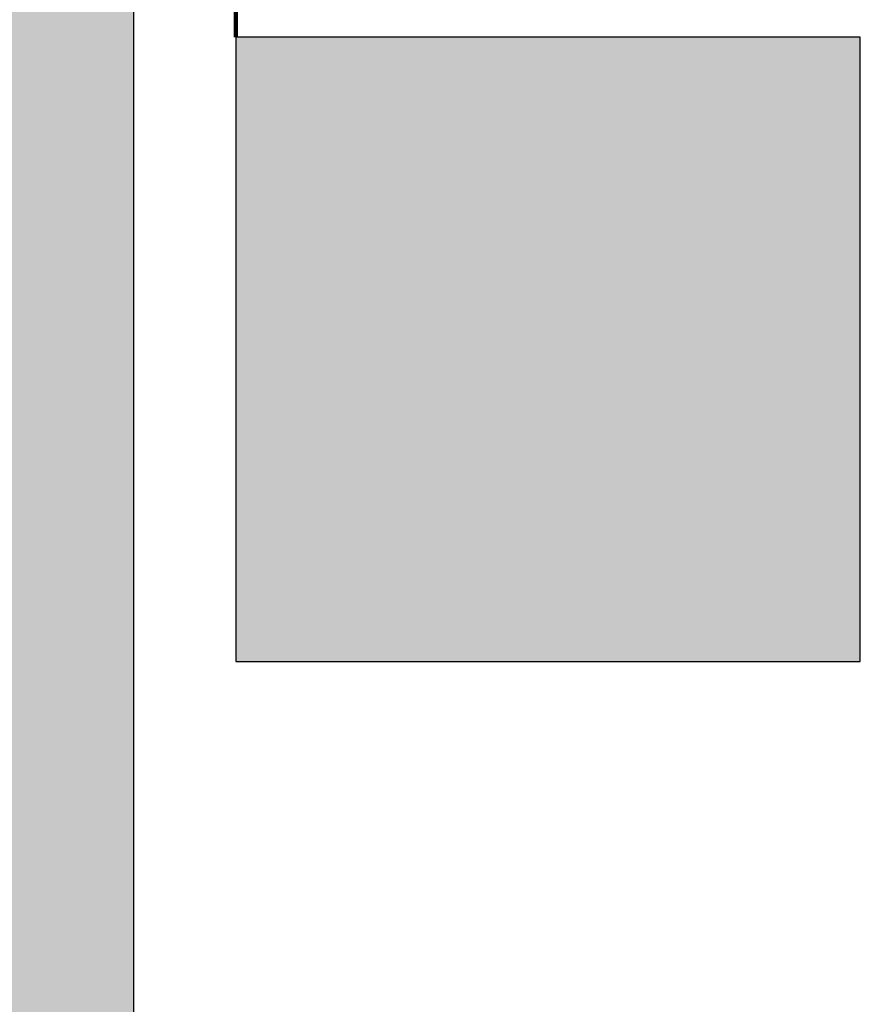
# Model space of a CAD drawing. Header units: metres. Extents: x -10.5 to 20.8, y -9 to 19.2.
# Tile 16 of 23: x 4.6 to 6.4, y -0.6 to 1.6. Entities that reach past the tile are written whole.
import ezdxf

# ---------------------------------------------------------------- set-up
doc = ezdxf.new("R2010")
doc.units = ezdxf.units.M
doc.linetypes.add('AUSGEZOGEN', pattern=[0])
doc.linetypes.add('LINIE_9', pattern=[0.0003, 0, -0.0003])
doc.layers.add('XR$1$STANDARD', color=7, linetype='Continuous', lineweight=25)
doc.layers.add('XR$2$STANDARD', color=7, linetype='Continuous', lineweight=25)

msp = doc.modelspace()

# ---------------------------------------------------------------- hatches: boundary and pattern name
at = {"layer": 'XR$2$STANDARD', "linetype": 'AUSGEZOGEN', "lineweight": 25}
msp.add_hatch(color=0, dxfattribs=at).paths.add_polyline_path([(-0.3135, -5.6314), (4.8165, -5.6314), (4.8165, -5.3314), (5.8215, -5.3314), (5.8215, -4.5614), (4.8165, -4.5614), (4.8165, 1.8086), (5.5665, 1.8086), (5.5665, 2.3186), (4.8165, 2.3186), (4.8165, 2.4436), (4.3065, 2.4436), (4.3065, -4.1314), (3.2515, -4.1314), (3.2515, -4.8814), (1.2515, -4.8814), (1.2515, -4.1314), (0.1965, -4.1314), (0.1965, -3.7053), (-0.3135, -3.7053), (-0.3135, -4.5614), (-1.2685, -4.5614), (-1.2685, -5.3314), (-0.3135, -5.3314)])
h = msp.add_hatch(color=7, dxfattribs=at)
h.paths.add_polyline_path([(6.4464, 1.5754), (5.0464, 1.5754), (5.0464, 0.1754), (6.4464, 0.1754)])
h.paths.add_polyline_path([(6.3864, 0.2354), (5.1064, 0.2354), (5.1064, 1.5154), (6.3864, 1.5154)], flags=16)
h = msp.add_hatch(color=1, dxfattribs=at)
h.paths.add_polyline_path([(5.1064, 1.5154), (5.1064, 0.2354), (6.3864, 0.2354), (6.3864, 1.5154)])
h.paths.add_polyline_path([(5.951, 0.3261), (5.542, 0.3261), (5.5418, 1.0381), (5.543, 1.0527), (5.544, 1.0599), (5.5467, 1.0743), (5.5485, 1.0814), (5.5516, 1.0919), (5.4735, 1.137), (5.5052, 1.1917), (5.5803, 1.1484), (5.5845, 1.154), (5.589, 1.1596), (5.596, 1.1676), (5.6034, 1.1752), (5.614, 1.1848), (5.6223, 1.1914), (5.6338, 1.1996), (5.6429, 1.2053), (5.6522, 1.2104), (5.6683, 1.2179), (5.6816, 1.2228), (5.6987, 1.2277), (5.7126, 1.2305), (5.7197, 1.2316), (5.7267, 1.2324), (5.7267, 1.2483), (5.7117, 1.2484), (5.7028, 1.2485), (5.6956, 1.2487), (5.6893, 1.2489), (5.6837, 1.2492), (5.6786, 1.2495), (5.674, 1.2498), (5.6696, 1.2502), (5.6656, 1.2507), (5.6618, 1.2511), (5.6582, 1.2516), (5.6549, 1.2522), (5.6517, 1.2527), (5.6487, 1.2533), (5.6459, 1.2539), (5.6432, 1.2546), (5.6406, 1.2552), (5.6382, 1.2559), (5.6359, 1.2566), (5.6337, 1.2574), (5.6316, 1.2581), (5.6296, 1.2589), (5.6276, 1.2597), (5.6258, 1.2605), (5.6241, 1.2613), (5.6224, 1.2622), (5.6208, 1.263), (5.6193, 1.2639), (5.6178, 1.2648), (5.6164, 1.2657), (5.615, 1.2666), (5.6137, 1.2676), (5.6125, 1.2685), (5.6113, 1.2695), (5.6101, 1.2705), (5.609, 1.2715), (5.608, 1.2726), (5.6069, 1.2736), (5.606, 1.2747), (5.605, 1.2758), (5.6041, 1.2769), (5.6032, 1.278), (5.6024, 1.2792), (5.6016, 1.2804), (5.6008, 1.2816), (5.6, 1.2828), (5.5993, 1.2841), (5.5986, 1.2854), (5.598, 1.2868), (5.5973, 1.2883), (5.5967, 1.2898), (5.5961, 1.2913), (5.5955, 1.2929), (5.5949, 1.2946), (5.5944, 1.2964), (5.5939, 1.2982), (5.5934, 1.3), (5.593, 1.302), (5.5926, 1.3039), (5.5923, 1.306), (5.592, 1.3081), (5.5917, 1.3102), (5.5915, 1.3124), (5.5914, 1.3147), (5.5913, 1.317), (5.5912, 1.3193), (5.5912, 1.3217), (5.5912, 1.3241), (5.5913, 1.3265), (5.5915, 1.3289), (5.5917, 1.3314), (5.592, 1.3339), (5.5923, 1.3363), (5.5927, 1.3388), (5.5931, 1.3412), (5.5936, 1.3436), (5.5941, 1.346), (5.5947, 1.3484), (5.5953, 1.3507), (5.596, 1.353), (5.5967, 1.3553), (5.5975, 1.3575), (5.5983, 1.3596), (5.5991, 1.3617), (5.5999, 1.3638), (5.6008, 1.3658), (5.6018, 1.3677), (5.6027, 1.3695), (5.6037, 1.3713), (5.6047, 1.3731), (5.6057, 1.3748), (5.6068, 1.3765), (5.6079, 1.3782), (5.6091, 1.3798), (5.6103, 1.3814), (5.6116, 1.383), (5.6128, 1.3846), (5.6142, 1.3861), (5.6156, 1.3876), (5.617, 1.3891), (5.6185, 1.3905), (5.62, 1.392), (5.6216, 1.3934), (5.6232, 1.3948), (5.6249, 1.3961), (5.6266, 1.3975), (5.6284, 1.3988), (5.6302, 1.4001), (5.6321, 1.4014), (5.6341, 1.4026), (5.6361, 1.4039), (5.6382, 1.4051), (5.6404, 1.4063), (5.6426, 1.4074), (5.6449, 1.4086), (5.6473, 1.4097), (5.6498, 1.4107), (5.6523, 1.4118), (5.6549, 1.4128), (5.6576, 1.4138), (5.6604, 1.4148), (5.6632, 1.4157), (5.6662, 1.4166), (5.6692, 1.4174), (5.6724, 1.4183), (5.6756, 1.419), (5.679, 1.4198), (5.6824, 1.4205), (5.686, 1.4211), (5.6896, 1.4217), (5.6934, 1.4223), (5.6972, 1.4228), (5.7012, 1.4233), (5.7053, 1.4237), (5.7095, 1.424), (5.7138, 1.4243), (5.7182, 1.4246), (5.7228, 1.4248), (5.7274, 1.4249), (5.7322, 1.4249), (5.7371, 1.4249), (5.7421, 1.4248), (5.7472, 1.4246), (5.7522, 1.4244), (5.7572, 1.4241), (5.7622, 1.4237), (5.767, 1.4233), (5.7718, 1.4228), (5.7765, 1.4223), (5.7811, 1.4216), (5.7857, 1.421), (5.7902, 1.4203), (5.7947, 1.4195), (5.799, 1.4186), (5.8033, 1.4177), (5.8076, 1.4168), (5.8118, 1.4158), (5.8159, 1.4147), (5.82, 1.4136), (5.824, 1.4124), (5.828, 1.4112), (5.8319, 1.4099), (5.8358, 1.4086), (5.8396, 1.4072), (5.8434, 1.4058), (5.8471, 1.4043), (5.8508, 1.4028), (5.8544, 1.4012), (5.858, 1.3996), (5.8616, 1.3979), (5.8651, 1.3962), (5.8685, 1.3944), (5.8719, 1.3925), (5.8753, 1.3906), (5.8787, 1.3887), (5.882, 1.3867), (5.8852, 1.3847), (5.8885, 1.3826), (5.8917, 1.3804), (5.8949, 1.3782), (5.8981, 1.3758), (5.9013, 1.3734), (5.9045, 1.371), (5.9077, 1.3684), (5.9109, 1.3658), (5.9141, 1.363), (5.9173, 1.3602), (5.9205, 1.3573), (5.9237, 1.3543), (5.9269, 1.3512), (5.9301, 1.3481), (5.9333, 1.3448), (5.9365, 1.3415), (5.9396, 1.338), (5.9428, 1.3345), (5.9459, 1.3309), (5.9491, 1.3272), (5.9522, 1.3234), (5.9553, 1.3195), (5.9584, 1.3155), (5.9615, 1.3114), (5.9645, 1.3072), (5.9676, 1.303), (5.9706, 1.2986), (5.9736, 1.2942), (5.9765, 1.2896), (5.9795, 1.285), (5.9824, 1.2803), (5.9852, 1.2756), (5.988, 1.2708), (5.9907, 1.266), (5.9934, 1.2611), (5.996, 1.2562), (5.9986, 1.2513), (6.001, 1.2463), (6.0035, 1.2413), (6.0058, 1.2362), (6.0081, 1.2312), (6.0104, 1.226), (6.0126, 1.2209), (6.0147, 1.2157), (6.0167, 1.2104), (6.0187, 1.2052), (6.0207, 1.1999), (6.0225, 1.1946), (6.0243, 1.1892), (6.0261, 1.1838), (6.0277, 1.1784), (6.0293, 1.173), (6.0309, 1.1675), (6.0323, 1.162), (6.0337, 1.1565), (6.0351, 1.1509), (6.0363, 1.1454), (6.0375, 1.1398), (6.0387, 1.1342), (6.0397, 1.1286), (6.0407, 1.1229), (6.0416, 1.1173), (6.0425, 1.1116), (6.0432, 1.1059), (6.0439, 1.1002), (6.0446, 1.0945), (6.0452, 1.0887), (6.0457, 1.0829), (6.0461, 1.077), (6.0465, 1.071), (6.0468, 1.065), (6.047, 1.059), (6.0471, 1.0529), (6.0472, 1.0467), (6.0472, 1.0405), (6.0472, 1.0343), (6.047, 1.028), (6.0468, 1.0216), (6.0466, 1.0152), (6.0462, 1.0087), (6.0458, 1.0022), (6.0452, 0.9956), (6.0446, 0.9889), (6.044, 0.9822), (6.0432, 0.9754), (6.0424, 0.9686), (6.0414, 0.9617), (6.0404, 0.9548), (6.0394, 0.9478), (6.0382, 0.9408), (6.0369, 0.9336), (6.0356, 0.9265), (6.0341, 0.9192), (6.0326, 0.912), (6.031, 0.9046), (6.0293, 0.8972), (6.0275, 0.8898), (6.0256, 0.8825), (6.0237, 0.8751), (6.0217, 0.8677), (6.0196, 0.8604), (6.0174, 0.853), (6.0152, 0.8456), (6.0129, 0.8383), (6.0105, 0.831), (6.008, 0.8236), (6.0054, 0.8163), (6.0028, 0.809), (6.0001, 0.8017), (5.9973, 0.7944), (5.9944, 0.7871), (5.9915, 0.7798), (5.9884, 0.7725), (5.9853, 0.7653), (5.9822, 0.758), (5.9789, 0.7508), (5.9755, 0.7435), (5.972, 0.7362), (5.9685, 0.7288), (5.9648, 0.7214), (5.961, 0.7139), (5.9571, 0.7064), (5.953, 0.6988), (5.951, 0.6951)], flags=16)
at = {"layer": 'XR$2$STANDARD', "linetype": 'LINIE_9', "lineweight": 25}
h = msp.add_hatch(color=7, dxfattribs=at)
h.paths.add_polyline_path([(5.7267, 1.2324), (5.7232, 1.232), (5.7197, 1.2316), (5.7161, 1.2311), (5.7126, 1.2305), (5.7091, 1.2299), (5.7057, 1.2292), (5.7022, 1.2285), (5.6987, 1.2277), (5.6953, 1.2269), (5.6918, 1.2259), (5.6884, 1.225), (5.685, 1.2239), (5.6816, 1.2228), (5.6783, 1.2217), (5.6749, 1.2205), (5.6716, 1.2192), (5.6683, 1.2179), (5.6651, 1.2165), (5.6618, 1.2151), (5.6586, 1.2136), (5.6554, 1.212), (5.6522, 1.2104), (5.6491, 1.2087), (5.646, 1.207), (5.6429, 1.2053), (5.6399, 1.2034), (5.6368, 1.2016), (5.6338, 1.1996), (5.6309, 1.1977), (5.628, 1.1956), (5.6251, 1.1936), (5.6223, 1.1914), (5.6195, 1.1893), (5.6167, 1.187), (5.614, 1.1848), (5.6113, 1.1824), (5.6086, 1.1801), (5.606, 1.1777), (5.6034, 1.1752), (5.6009, 1.1727), (5.5984, 1.1702), (5.596, 1.1676), (5.5936, 1.165), (5.5913, 1.1623), (5.589, 1.1596), (5.5867, 1.1568), (5.5845, 1.154), (5.5824, 1.1512), (5.5803, 1.1484), (5.5052, 1.1917), (5.4735, 1.137), (5.5516, 1.0919), (5.5505, 1.0884), (5.5495, 1.0849), (5.5485, 1.0814), (5.5476, 1.0778), (5.5467, 1.0743), (5.5459, 1.0707), (5.5452, 1.0671), (5.5446, 1.0636), (5.544, 1.0599), (5.5434, 1.0563), (5.543, 1.0527), (5.5426, 1.0491), (5.5422, 1.0454), (5.542, 1.0418), (5.5418, 1.0381), (5.5416, 1.0345), (5.5415, 1.0308), (5.5415, 1.0272), (5.5416, 1.0235), (5.5417, 1.0199), (5.5419, 1.0162), (5.542, 0.3261), (5.951, 0.3261), (5.951, 0.6951), (5.953, 0.6988), (5.9571, 0.7064), (5.961, 0.7139), (5.9648, 0.7214), (5.9685, 0.7288), (5.972, 0.7362), (5.9755, 0.7435), (5.9789, 0.7508), (5.9822, 0.758), (5.9853, 0.7653), (5.9884, 0.7725), (5.9915, 0.7798), (5.9944, 0.7871), (5.9973, 0.7944), (6.0001, 0.8017), (6.0028, 0.809), (6.0054, 0.8163), (6.008, 0.8236), (6.0105, 0.831), (6.0129, 0.8383), (6.0152, 0.8456), (6.0174, 0.853), (6.0196, 0.8604), (6.0217, 0.8677), (6.0237, 0.8751), (6.0256, 0.8825), (6.0275, 0.8898), (6.0293, 0.8972), (6.031, 0.9046), (6.0326, 0.912), (6.0341, 0.9192), (6.0356, 0.9265), (6.0369, 0.9336), (6.0382, 0.9408), (6.0394, 0.9478), (6.0404, 0.9548), (6.0414, 0.9617), (6.0424, 0.9686), (6.0432, 0.9754), (6.044, 0.9822), (6.0446, 0.9889), (6.0452, 0.9956), (6.0458, 1.0022), (6.0462, 1.0087), (6.0466, 1.0152), (6.0468, 1.0216), (6.047, 1.028), (6.0472, 1.0343), (6.0472, 1.0405), (6.0472, 1.0467), (6.0471, 1.0529), (6.047, 1.059), (6.0468, 1.065), (6.0465, 1.071), (6.0461, 1.077), (6.0457, 1.0829), (6.0452, 1.0887), (6.0446, 1.0945), (6.0439, 1.1002), (6.0432, 1.1059), (6.0425, 1.1116), (6.0416, 1.1173), (6.0407, 1.1229), (6.0397, 1.1286), (6.0387, 1.1342), (6.0375, 1.1398), (6.0363, 1.1454), (6.0351, 1.1509), (6.0337, 1.1565), (6.0323, 1.162), (6.0309, 1.1675), (6.0293, 1.173), (6.0277, 1.1784), (6.0261, 1.1838), (6.0243, 1.1892), (6.0225, 1.1946), (6.0207, 1.1999), (6.0187, 1.2052), (6.0167, 1.2104), (6.0147, 1.2157), (6.0126, 1.2209), (6.0104, 1.226), (6.0081, 1.2312), (6.0058, 1.2362), (6.0035, 1.2413), (6.001, 1.2463), (5.9986, 1.2513), (5.996, 1.2562), (5.9934, 1.2611), (5.9907, 1.266), (5.988, 1.2708), (5.9852, 1.2756), (5.9824, 1.2803), (5.9795, 1.285), (5.9765, 1.2896), (5.9736, 1.2942), (5.9706, 1.2986), (5.9676, 1.303), (5.9645, 1.3072), (5.9615, 1.3114), (5.9584, 1.3155), (5.9553, 1.3195), (5.9522, 1.3234), (5.9491, 1.3272), (5.9459, 1.3309), (5.9428, 1.3345), (5.9396, 1.338), (5.9365, 1.3415), (5.9333, 1.3448), (5.9301, 1.3481), (5.9269, 1.3512), (5.9237, 1.3543), (5.9205, 1.3573), (5.9173, 1.3602), (5.9141, 1.363), (5.9109, 1.3658), (5.9077, 1.3684), (5.9045, 1.371), (5.9013, 1.3734), (5.8981, 1.3758), (5.8949, 1.3782), (5.8917, 1.3804), (5.8885, 1.3826), (5.8852, 1.3847), (5.882, 1.3867), (5.8787, 1.3887), (5.8753, 1.3906), (5.8719, 1.3925), (5.8685, 1.3944), (5.8651, 1.3962), (5.8616, 1.3979), (5.858, 1.3996), (5.8544, 1.4012), (5.8508, 1.4028), (5.8471, 1.4043), (5.8434, 1.4058), (5.8396, 1.4072), (5.8358, 1.4086), (5.8319, 1.4099), (5.828, 1.4112), (5.824, 1.4124), (5.82, 1.4136), (5.8159, 1.4147), (5.8118, 1.4158), (5.8076, 1.4168), (5.8033, 1.4177), (5.799, 1.4186), (5.7947, 1.4195), (5.7902, 1.4203), (5.7857, 1.421), (5.7811, 1.4216), (5.7765, 1.4223), (5.7718, 1.4228), (5.767, 1.4233), (5.7622, 1.4237), (5.7572, 1.4241), (5.7522, 1.4244), (5.7472, 1.4246), (5.7421, 1.4248), (5.7371, 1.4249), (5.7322, 1.4249), (5.7274, 1.4249), (5.7228, 1.4248), (5.7182, 1.4246), (5.7138, 1.4243), (5.7095, 1.424), (5.7053, 1.4237), (5.7012, 1.4233), (5.6972, 1.4228), (5.6934, 1.4223), (5.6896, 1.4217), (5.686, 1.4211), (5.6824, 1.4205), (5.679, 1.4198), (5.6756, 1.419), (5.6724, 1.4183), (5.6692, 1.4174), (5.6662, 1.4166), (5.6632, 1.4157), (5.6604, 1.4148), (5.6576, 1.4138), (5.6549, 1.4128), (5.6523, 1.4118), (5.6498, 1.4107), (5.6473, 1.4097), (5.6449, 1.4086), (5.6426, 1.4074), (5.6404, 1.4063), (5.6382, 1.4051), (5.6361, 1.4039), (5.6341, 1.4026), (5.6321, 1.4014), (5.6302, 1.4001), (5.6284, 1.3988), (5.6266, 1.3975), (5.6249, 1.3961), (5.6232, 1.3948), (5.6216, 1.3934), (5.62, 1.392), (5.6185, 1.3905), (5.617, 1.3891), (5.6156, 1.3876), (5.6142, 1.3861), (5.6128, 1.3846), (5.6116, 1.383), (5.6103, 1.3814), (5.6091, 1.3798), (5.6079, 1.3782), (5.6068, 1.3765), (5.6057, 1.3748), (5.6047, 1.3731), (5.6037, 1.3713), (5.6027, 1.3695), (5.6018, 1.3677), (5.6008, 1.3658), (5.5999, 1.3638), (5.5991, 1.3617), (5.5983, 1.3596), (5.5975, 1.3575), (5.5967, 1.3553), (5.596, 1.353), (5.5953, 1.3507), (5.5947, 1.3484), (5.5941, 1.346), (5.5936, 1.3436), (5.5931, 1.3412), (5.5927, 1.3388), (5.5923, 1.3363), (5.592, 1.3339), (5.5917, 1.3314), (5.5915, 1.3289), (5.5913, 1.3265), (5.5912, 1.3241), (5.5912, 1.3217), (5.5912, 1.3193), (5.5913, 1.317), (5.5914, 1.3147), (5.5915, 1.3124), (5.5917, 1.3102), (5.592, 1.3081), (5.5923, 1.306), (5.5926, 1.3039), (5.593, 1.302), (5.5934, 1.3), (5.5939, 1.2982), (5.5944, 1.2964), (5.5949, 1.2946), (5.5955, 1.2929), (5.5961, 1.2913), (5.5967, 1.2898), (5.5973, 1.2883), (5.598, 1.2868), (5.5986, 1.2854), (5.5993, 1.2841), (5.6, 1.2828), (5.6008, 1.2816), (5.6016, 1.2804), (5.6024, 1.2792), (5.6032, 1.278), (5.6041, 1.2769), (5.605, 1.2758), (5.606, 1.2747), (5.6069, 1.2736), (5.608, 1.2726), (5.609, 1.2715), (5.6101, 1.2705), (5.6113, 1.2695), (5.6125, 1.2685), (5.6137, 1.2676), (5.615, 1.2666), (5.6164, 1.2657), (5.6178, 1.2648), (5.6193, 1.2639), (5.6208, 1.263), (5.6224, 1.2622), (5.6241, 1.2613), (5.6258, 1.2605), (5.6276, 1.2597), (5.6296, 1.2589), (5.6316, 1.2581), (5.6337, 1.2574), (5.6359, 1.2566), (5.6382, 1.2559), (5.6406, 1.2552), (5.6432, 1.2546), (5.6459, 1.2539), (5.6487, 1.2533), (5.6517, 1.2527), (5.6549, 1.2522), (5.6582, 1.2516), (5.6618, 1.2511), (5.6656, 1.2507), (5.6696, 1.2502), (5.674, 1.2498), (5.6786, 1.2495), (5.6837, 1.2492), (5.6893, 1.2489), (5.6956, 1.2487), (5.7028, 1.2485), (5.7117, 1.2484), (5.7267, 1.2483)])
h.paths.add_polyline_path([(5.9057, 0.431), (5.5878, 0.431), (5.5878, 0.4552), (5.9057, 0.4552)], flags=16)
h.paths.add_polyline_path([(5.9039, 0.6757), (5.902, 0.6726), (5.9001, 0.6694), (5.8982, 0.6663), (5.8962, 0.6631), (5.8943, 0.66), (5.8923, 0.6568), (5.8903, 0.6536), (5.8883, 0.6505), (5.8863, 0.6473), (5.8842, 0.6441), (5.8822, 0.641), (5.8801, 0.6378), (5.878, 0.6346), (5.8759, 0.6314), (5.8738, 0.6282), (5.8717, 0.6251), (5.8695, 0.6219), (5.8673, 0.6186), (5.865, 0.6153), (5.8627, 0.612), (5.8604, 0.6086), (5.8579, 0.6052), (5.8555, 0.6017), (5.8529, 0.5982), (5.8504, 0.5945), (5.8477, 0.5908), (5.8449, 0.587), (5.8421, 0.5832), (5.8392, 0.5792), (5.8361, 0.575), (5.8329, 0.5707), (5.8296, 0.5663), (5.8261, 0.5616), (5.8224, 0.5567), (5.8184, 0.5514), (5.8141, 0.5457), (5.8093, 0.5394), (5.8036, 0.5319), (5.7956, 0.5216), (5.7946, 0.5202), (5.817, 0.4978), (5.8255, 0.5089), (5.8307, 0.5157), (5.8351, 0.5213), (5.8389, 0.5264), (5.8425, 0.531), (5.8458, 0.5353), (5.8489, 0.5394), (5.8518, 0.5433), (5.8546, 0.5471), (5.8573, 0.5507), (5.8599, 0.5542), (5.8624, 0.5576), (5.8649, 0.561), (5.8673, 0.5642), (5.8696, 0.5674), (5.8719, 0.5705), (5.8741, 0.5737), (5.8764, 0.5768), (5.8786, 0.58), (5.8808, 0.5831), (5.883, 0.5862), (5.8852, 0.5893), (5.8873, 0.5924), (5.8894, 0.5955), (5.8916, 0.5986), (5.8936, 0.6016), (5.8957, 0.6047), (5.8978, 0.6077), (5.8998, 0.6107), (5.9018, 0.6137), (5.9038, 0.6167), (5.9057, 0.6197), (5.9057, 0.4867), (5.5878, 0.4867), (5.5878, 1.0439), (5.5881, 1.0467), (5.5885, 1.0495), (5.5889, 1.0522), (5.5893, 1.055), (5.5898, 1.0577), (5.5903, 1.0605), (5.5909, 1.0632), (5.5915, 1.0659), (5.5922, 1.0686), (5.5929, 1.0713), (5.5937, 1.074), (5.5945, 1.0766), (5.5954, 1.0793), (5.5963, 1.0819), (5.5973, 1.0845), (5.5983, 1.0871), (5.5993, 1.0897), (5.6004, 1.0923), (5.6016, 1.0948), (5.6027, 1.0974), (5.604, 1.0999), (5.6052, 1.1023), (5.6066, 1.1048), (5.6079, 1.1072), (5.6093, 1.1097), (5.6108, 1.112), (5.6122, 1.1144), (5.6138, 1.1167), (5.6153, 1.119), (5.6169, 1.1213), (5.6186, 1.1236), (5.6203, 1.1258), (5.622, 1.128), (5.6237, 1.1301), (5.6255, 1.1323), (5.6274, 1.1344), (5.6292, 1.1364), (5.6312, 1.1385), (5.6331, 1.1405), (5.6351, 1.1424), (5.6371, 1.1444), (5.6391, 1.1463), (5.6412, 1.1481), (5.6433, 1.1499), (5.6455, 1.1517), (5.6476, 1.1535), (5.6498, 1.1552), (5.6521, 1.1568), (5.6543, 1.1585), (5.6566, 1.1601), (5.6589, 1.1616), (5.6613, 1.1631), (5.6636, 1.1646), (5.666, 1.166), (5.6685, 1.1674), (5.6709, 1.1688), (5.6734, 1.1701), (5.6759, 1.1713), (5.6784, 1.1725), (5.6809, 1.1737), (5.6834, 1.1748), (5.686, 1.1759), (5.6886, 1.1769), (5.6912, 1.1779), (5.6938, 1.1789), (5.6965, 1.1798), (5.6991, 1.1806), (5.7018, 1.1814), (5.7045, 1.1822), (5.7072, 1.1829), (5.7099, 1.1835), (5.7126, 1.1842), (5.7153, 1.1847), (5.7181, 1.1852), (5.7208, 1.1857), (5.7236, 1.1861), (5.7263, 1.1865), (5.7291, 1.1868), (5.7319, 1.1871), (5.7347, 1.1873), (5.7374, 1.1875), (5.7402, 1.1877), (5.743, 1.1877), (5.7458, 1.1878), (5.7486, 1.1878), (5.7514, 1.1877), (5.7542, 1.1876), (5.7569, 1.1874), (5.7597, 1.1872), (5.7625, 1.187), (5.7653, 1.1867), (5.768, 1.1863), (5.7708, 1.1859), (5.7735, 1.1855), (5.7763, 1.185), (5.779, 1.1844), (5.7817, 1.1838), (5.7844, 1.1832), (5.7871, 1.1825), (5.7898, 1.1817), (5.7925, 1.181), (5.7952, 1.1801), (5.7978, 1.1793), (5.8004, 1.1783), (5.8031, 1.1774), (5.8057, 1.1763), (5.8082, 1.1753), (5.8108, 1.1742), (5.8133, 1.173), (5.8159, 1.1718), (5.8184, 1.1706), (5.8208, 1.1693), (5.8233, 1.168), (5.8257, 1.1666), (5.8281, 1.1652), (5.8305, 1.1638), (5.8328, 1.1623), (5.8352, 1.1608), (5.8375, 1.1592), (5.8398, 1.1576), (5.842, 1.1559), (5.8442, 1.1542), (5.8464, 1.1525), (5.8486, 1.1507), (5.8507, 1.1489), (5.8528, 1.1471), (5.8548, 1.1452), (5.8568, 1.1433), (5.8588, 1.1413), (5.8608, 1.1393), (5.8627, 1.1373), (5.8646, 1.1353), (5.8665, 1.1332), (5.8683, 1.1311), (5.87, 1.1289), (5.8718, 1.1267), (5.8735, 1.1245), (5.8752, 1.1223), (5.8768, 1.12), (5.8784, 1.1177), (5.8799, 1.1154), (5.8814, 1.1131), (5.8829, 1.1107), (5.8843, 1.1083), (5.8856, 1.1059), (5.887, 1.1034), (5.8883, 1.101), (5.8895, 1.0985), (5.8907, 1.0959), (5.8919, 1.0934), (5.893, 1.0909), (5.8941, 1.0883), (5.8951, 1.0857), (5.8961, 1.0831), (5.897, 1.0804), (5.8979, 1.0778), (5.8987, 1.0751), (5.8995, 1.0725), (5.9003, 1.0698), (5.901, 1.0671), (5.9016, 1.0644), (5.9022, 1.0617), (5.9028, 1.0589), (5.9033, 1.0562), (5.9037, 1.0534), (5.9042, 1.0507), (5.9045, 1.0479), (5.9048, 1.0452), (5.9051, 1.0424), (5.9053, 1.0396), (5.9055, 1.0368), (5.9056, 1.034), (5.9057, 1.0312), (5.9057, 1.0285), (5.9057, 0.6788)], flags=16)
h.paths.add_polyline_path([(5.7267, 1.2983), (5.7267, 1.2796), (5.7144, 1.2796), (5.7069, 1.2797), (5.7007, 1.2798), (5.6953, 1.2799), (5.6903, 1.2801), (5.6857, 1.2804), (5.6814, 1.2807), (5.6773, 1.281), (5.6735, 1.2813), (5.6697, 1.2817), (5.6661, 1.2822), (5.6629, 1.2826), (5.66, 1.2831), (5.6575, 1.2835), (5.6551, 1.284), (5.6529, 1.2845), (5.6508, 1.285), (5.6489, 1.2855), (5.647, 1.286), (5.6453, 1.2866), (5.6436, 1.2871), (5.642, 1.2877), (5.6406, 1.2883), (5.6394, 1.2888), (5.6382, 1.2893), (5.6372, 1.2898), (5.6362, 1.2904), (5.6353, 1.2909), (5.6344, 1.2914), (5.6336, 1.292), (5.6328, 1.2925), (5.6321, 1.293), (5.6315, 1.2935), (5.6309, 1.294), (5.6303, 1.2945), (5.6298, 1.295), (5.6294, 1.2955), (5.629, 1.296), (5.6286, 1.2965), (5.6282, 1.297), (5.6278, 1.2975), (5.6275, 1.2981), (5.6271, 1.2987), (5.6267, 1.2994), (5.6264, 1.3001), (5.626, 1.3009), (5.6256, 1.3018), (5.6253, 1.3027), (5.6249, 1.3037), (5.6246, 1.3047), (5.6243, 1.3058), (5.624, 1.3069), (5.6237, 1.3081), (5.6235, 1.3094), (5.6233, 1.3108), (5.6231, 1.3123), (5.6229, 1.314), (5.6227, 1.3156), (5.6226, 1.3173), (5.6226, 1.3191), (5.6225, 1.3208), (5.6226, 1.3226), (5.6226, 1.3244), (5.6227, 1.3262), (5.6229, 1.3281), (5.6231, 1.33), (5.6233, 1.3319), (5.6236, 1.3337), (5.6239, 1.3355), (5.6243, 1.3373), (5.6247, 1.3391), (5.6251, 1.3409), (5.6256, 1.3426), (5.6261, 1.3443), (5.6266, 1.3459), (5.6272, 1.3476), (5.6278, 1.3491), (5.6284, 1.3506), (5.6291, 1.3521), (5.6297, 1.3534), (5.6304, 1.3548), (5.6311, 1.356), (5.6318, 1.3573), (5.6325, 1.3584), (5.6332, 1.3595), (5.6339, 1.3606), (5.6347, 1.3617), (5.6356, 1.3628), (5.6364, 1.3639), (5.6373, 1.3649), (5.6383, 1.366), (5.6393, 1.367), (5.6403, 1.368), (5.6414, 1.369), (5.6425, 1.37), (5.6436, 1.371), (5.6448, 1.372), (5.6461, 1.3729), (5.6474, 1.3739), (5.6488, 1.3748), (5.6502, 1.3757), (5.6517, 1.3766), (5.6533, 1.3776), (5.6549, 1.3785), (5.6566, 1.3794), (5.6584, 1.3802), (5.6602, 1.3811), (5.6621, 1.3819), (5.6641, 1.3827), (5.6661, 1.3835), (5.6683, 1.3843), (5.6705, 1.3851), (5.6728, 1.3858), (5.6753, 1.3866), (5.6778, 1.3873), (5.6804, 1.3879), (5.6831, 1.3886), (5.6859, 1.3892), (5.6888, 1.3898), (5.6917, 1.3903), (5.6948, 1.3908), (5.698, 1.3913), (5.7013, 1.3917), (5.7047, 1.3921), (5.7083, 1.3925), (5.712, 1.3928), (5.7157, 1.3931), (5.7196, 1.3933), (5.7235, 1.3934), (5.7274, 1.3935), (5.7315, 1.3936), (5.7356, 1.3936), (5.7398, 1.3935), (5.7441, 1.3934), (5.7486, 1.3932), (5.7531, 1.3929), (5.7575, 1.3926), (5.7619, 1.3923), (5.7661, 1.3919), (5.7703, 1.3914), (5.7744, 1.3909), (5.7784, 1.3903), (5.7824, 1.3897), (5.7863, 1.3891), (5.7901, 1.3884), (5.7938, 1.3877), (5.7975, 1.3869), (5.8012, 1.3861), (5.8048, 1.3852), (5.8083, 1.3843), (5.8118, 1.3833), (5.8153, 1.3823), (5.8187, 1.3813), (5.822, 1.3802), (5.8254, 1.379), (5.8286, 1.3779), (5.8319, 1.3766), (5.835, 1.3754), (5.8382, 1.3741), (5.8413, 1.3727), (5.8443, 1.3713), (5.8474, 1.3699), (5.8504, 1.3684), (5.8533, 1.3669), (5.8562, 1.3654), (5.8591, 1.3638), (5.8619, 1.3622), (5.8647, 1.3605), (5.8674, 1.3588), (5.8702, 1.357), (5.873, 1.3552), (5.8757, 1.3533), (5.8785, 1.3513), (5.8812, 1.3493), (5.884, 1.3472), (5.8868, 1.345), (5.8895, 1.3428), (5.8923, 1.3405), (5.895, 1.3381), (5.8977, 1.3357), (5.9005, 1.3331), (5.9032, 1.3305), (5.906, 1.3279), (5.9087, 1.3251), (5.9115, 1.3223), (5.9142, 1.3194), (5.917, 1.3164), (5.9197, 1.3133), (5.9225, 1.3101), (5.9252, 1.3068), (5.928, 1.3035), (5.9307, 1.3), (5.9334, 1.2965), (5.9361, 1.293), (5.9388, 1.2893), (5.9414, 1.2856), (5.9441, 1.2818), (5.9467, 1.2779), (5.9493, 1.2739), (5.9519, 1.2699), (5.9545, 1.2658), (5.957, 1.2616), (5.9595, 1.2574), (5.962, 1.2532), (5.9643, 1.2489), (5.9667, 1.2446), (5.969, 1.2403), (5.9712, 1.2359), (5.9734, 1.2315), (5.9755, 1.2271), (5.9776, 1.2226), (5.9796, 1.2181), (5.9816, 1.2136), (5.9835, 1.209), (5.9854, 1.2044), (5.9872, 1.1998), (5.989, 1.1952), (5.9907, 1.1905), (5.9924, 1.1858), (5.994, 1.1811), (5.9955, 1.1763), (5.997, 1.1715), (5.9985, 1.1667), (5.9999, 1.1619), (6.0012, 1.1571), (6.0025, 1.1522), (6.0037, 1.1473), (6.0049, 1.1424), (6.006, 1.1375), (6.007, 1.1326), (6.008, 1.1277), (6.0089, 1.1227), (6.0098, 1.1178), (6.0106, 1.1128), (6.0113, 1.1078), (6.012, 1.1027), (6.0127, 1.0977), (6.0132, 1.0925), (6.0138, 1.0874), (6.0142, 1.0822), (6.0147, 1.077), (6.015, 1.0717), (6.0153, 1.0664), (6.0155, 1.0611), (6.0157, 1.0558), (6.0158, 1.0503), (6.0159, 1.0449), (6.0159, 1.0394), (6.0158, 1.0338), (6.0157, 1.0282), (6.0155, 1.0225), (6.0152, 1.0168), (6.0149, 1.0111), (6.0145, 1.0052), (6.0141, 0.9993), (6.0136, 0.9934), (6.013, 0.9874), (6.0123, 0.9814), (6.0116, 0.9754), (6.0108, 0.9692), (6.01, 0.9631), (6.009, 0.9569), (6.008, 0.9506), (6.007, 0.9443), (6.0058, 0.9379), (6.0046, 0.9315), (6.0033, 0.925), (6.0019, 0.9185), (6.0005, 0.912), (5.999, 0.9054), (5.9974, 0.8988), (5.9957, 0.8921), (5.994, 0.8855), (5.9922, 0.8788), (5.9903, 0.8721), (5.9884, 0.8654), (5.9864, 0.8587), (5.9843, 0.852), (5.9822, 0.8453), (5.98, 0.8388), (5.9778, 0.8322), (5.9756, 0.8258), (5.9732, 0.8193), (5.9709, 0.8129), (5.9684, 0.8065), (5.9659, 0.8001), (5.9633, 0.7937), (5.9606, 0.7873), (5.9579, 0.7809), (5.955, 0.7741), (5.9519, 0.7673), (5.951, 0.7652), (5.9508, 1.0429), (5.9505, 1.0464), (5.9501, 1.05), (5.9497, 1.0536), (5.9493, 1.0571), (5.9487, 1.0607), (5.9481, 1.0642), (5.9475, 1.0677), (5.9468, 1.0712), (5.946, 1.0747), (5.9451, 1.0782), (5.9442, 1.0817), (5.9433, 1.0851), (5.9423, 1.0886), (5.9412, 1.092), (5.94, 1.0954), (5.9388, 1.0988), (5.9376, 1.1021), (5.9363, 1.1055), (5.9349, 1.1088), (5.9334, 1.112), (5.932, 1.1153), (5.9304, 1.1185), (5.9288, 1.1217), (5.9271, 1.1249), (5.9254, 1.1281), (5.9237, 1.1312), (5.9218, 1.1343), (5.92, 1.1373), (5.918, 1.1403), (5.916, 1.1433), (5.914, 1.1463), (5.9119, 1.1492), (5.9098, 1.1521), (5.9076, 1.1549), (5.9054, 1.1577), (5.9031, 1.1605), (5.9007, 1.1632), (5.8984, 1.1659), (5.8959, 1.1685), (5.8935, 1.1711), (5.8909, 1.1737), (5.8884, 1.1762), (5.8858, 1.1786), (5.8831, 1.181), (5.8804, 1.1834), (5.8777, 1.1857), (5.8749, 1.188), (5.8721, 1.1902), (5.8693, 1.1924), (5.8664, 1.1945), (5.8635, 1.1966), (5.8605, 1.1986), (5.8575, 1.2006), (5.8545, 1.2025), (5.8514, 1.2044), (5.8483, 1.2062), (5.8452, 1.2079), (5.842, 1.2096), (5.8388, 1.2113), (5.8356, 1.2129), (5.8324, 1.2144), (5.8291, 1.2159), (5.8258, 1.2173), (5.8225, 1.2187), (5.8192, 1.22), (5.8158, 1.2212), (5.8124, 1.2224), (5.809, 1.2235), (5.8056, 1.2246), (5.8022, 1.2256), (5.7987, 1.2265), (5.7952, 1.2274), (5.7918, 1.2282), (5.7883, 1.229), (5.7847, 1.2297), (5.7812, 1.2304), (5.7777, 1.2309), (5.7741, 1.2314), (5.7706, 1.2319), (5.7706, 1.2956), (5.8274, 1.2956), (5.8274, 1.3405), (5.6742, 1.3405), (5.6742, 1.2983)], flags=16)
for color, points in [(1, [(5.7267, 1.2796), (5.7267, 1.2983), (5.6742, 1.2983), (5.6742, 1.3405), (5.8274, 1.3405), (5.8274, 1.2956), (5.7706, 1.2956), (5.7706, 1.2319), (5.7741, 1.2314), (5.7777, 1.2309), (5.7812, 1.2304), (5.7847, 1.2297), (5.7883, 1.229), (5.7918, 1.2282), (5.7952, 1.2274), (5.7987, 1.2265), (5.8022, 1.2256), (5.8056, 1.2246), (5.809, 1.2235), (5.8124, 1.2224), (5.8158, 1.2212), (5.8192, 1.22), (5.8225, 1.2187), (5.8258, 1.2173), (5.8291, 1.2159), (5.8324, 1.2144), (5.8356, 1.2129), (5.8388, 1.2113), (5.842, 1.2096), (5.8452, 1.2079), (5.8483, 1.2062), (5.8514, 1.2044), (5.8545, 1.2025), (5.8575, 1.2006), (5.8605, 1.1986), (5.8635, 1.1966), (5.8664, 1.1945), (5.8693, 1.1924), (5.8721, 1.1902), (5.8749, 1.188), (5.8777, 1.1857), (5.8804, 1.1834), (5.8831, 1.181), (5.8858, 1.1786), (5.8884, 1.1762), (5.8909, 1.1737), (5.8935, 1.1711), (5.8959, 1.1685), (5.8984, 1.1659), (5.9007, 1.1632), (5.9031, 1.1605), (5.9054, 1.1577), (5.9076, 1.1549), (5.9098, 1.1521), (5.9119, 1.1492), (5.914, 1.1463), (5.916, 1.1433), (5.918, 1.1403), (5.92, 1.1373), (5.9218, 1.1343), (5.9237, 1.1312), (5.9254, 1.1281), (5.9271, 1.1249), (5.9288, 1.1217), (5.9304, 1.1185), (5.932, 1.1153), (5.9334, 1.112), (5.9349, 1.1088), (5.9363, 1.1055), (5.9376, 1.1021), (5.9388, 1.0988), (5.94, 1.0954), (5.9412, 1.092), (5.9423, 1.0886), (5.9433, 1.0851), (5.9442, 1.0817), (5.9451, 1.0782), (5.946, 1.0747), (5.9468, 1.0712), (5.9475, 1.0677), (5.9481, 1.0642), (5.9487, 1.0607), (5.9493, 1.0571), (5.9497, 1.0536), (5.9501, 1.05), (5.9505, 1.0464), (5.9508, 1.0429), (5.951, 1.0393), (5.951, 0.7652), (5.9519, 0.7673), (5.955, 0.7741), (5.9579, 0.7809), (5.9606, 0.7873), (5.9633, 0.7937), (5.9659, 0.8001), (5.9684, 0.8065), (5.9709, 0.8129), (5.9732, 0.8193), (5.9756, 0.8258), (5.9778, 0.8322), (5.98, 0.8388), (5.9822, 0.8453), (5.9843, 0.852), (5.9864, 0.8587), (5.9884, 0.8654), (5.9903, 0.8721), (5.9922, 0.8788), (5.994, 0.8855), (5.9957, 0.8921), (5.9974, 0.8988), (5.999, 0.9054), (6.0005, 0.912), (6.0019, 0.9185), (6.0033, 0.925), (6.0046, 0.9315), (6.0058, 0.9379), (6.007, 0.9443), (6.008, 0.9506), (6.009, 0.9569), (6.01, 0.9631), (6.0108, 0.9692), (6.0116, 0.9754), (6.0123, 0.9814), (6.013, 0.9874), (6.0136, 0.9934), (6.0141, 0.9993), (6.0145, 1.0052), (6.0149, 1.0111), (6.0152, 1.0168), (6.0155, 1.0225), (6.0157, 1.0282), (6.0158, 1.0338), (6.0159, 1.0394), (6.0159, 1.0449), (6.0158, 1.0503), (6.0157, 1.0558), (6.0155, 1.0611), (6.0153, 1.0664), (6.015, 1.0717), (6.0147, 1.077), (6.0142, 1.0822), (6.0138, 1.0874), (6.0132, 1.0925), (6.0127, 1.0977), (6.012, 1.1027), (6.0113, 1.1078), (6.0106, 1.1128), (6.0098, 1.1178), (6.0089, 1.1227), (6.008, 1.1277), (6.007, 1.1326), (6.006, 1.1375), (6.0049, 1.1424), (6.0037, 1.1473), (6.0025, 1.1522), (6.0012, 1.1571), (5.9999, 1.1619), (5.9985, 1.1667), (5.997, 1.1715), (5.9955, 1.1763), (5.994, 1.1811), (5.9924, 1.1858), (5.9907, 1.1905), (5.989, 1.1952), (5.9872, 1.1998), (5.9854, 1.2044), (5.9835, 1.209), (5.9816, 1.2136), (5.9796, 1.2181), (5.9776, 1.2226), (5.9755, 1.2271), (5.9734, 1.2315), (5.9712, 1.2359), (5.969, 1.2403), (5.9667, 1.2446), (5.9643, 1.2489), (5.962, 1.2532), (5.9595, 1.2574), (5.957, 1.2616), (5.9545, 1.2658), (5.9519, 1.2699), (5.9493, 1.2739), (5.9467, 1.2779), (5.9441, 1.2818), (5.9414, 1.2856), (5.9388, 1.2893), (5.9361, 1.293), (5.9334, 1.2965), (5.9307, 1.3), (5.928, 1.3035), (5.9252, 1.3068), (5.9225, 1.3101), (5.9197, 1.3133), (5.917, 1.3164), (5.9142, 1.3194), (5.9115, 1.3223), (5.9087, 1.3251), (5.906, 1.3279), (5.9032, 1.3305), (5.9005, 1.3331), (5.8977, 1.3357), (5.895, 1.3381), (5.8923, 1.3405), (5.8895, 1.3428), (5.8868, 1.345), (5.884, 1.3472), (5.8812, 1.3493), (5.8785, 1.3513), (5.8757, 1.3533), (5.873, 1.3552), (5.8702, 1.357), (5.8674, 1.3588), (5.8647, 1.3605), (5.8619, 1.3622), (5.8591, 1.3638), (5.8562, 1.3654), (5.8533, 1.3669), (5.8504, 1.3684), (5.8474, 1.3699), (5.8443, 1.3713), (5.8413, 1.3727), (5.8382, 1.3741), (5.835, 1.3754), (5.8319, 1.3766), (5.8286, 1.3779), (5.8254, 1.379), (5.822, 1.3802), (5.8187, 1.3813), (5.8153, 1.3823), (5.8118, 1.3833), (5.8083, 1.3843), (5.8048, 1.3852), (5.8012, 1.3861), (5.7975, 1.3869), (5.7938, 1.3877), (5.7901, 1.3884), (5.7863, 1.3891), (5.7824, 1.3897), (5.7784, 1.3903), (5.7744, 1.3909), (5.7703, 1.3914), (5.7661, 1.3919), (5.7619, 1.3923), (5.7575, 1.3926), (5.7531, 1.3929), (5.7486, 1.3932), (5.7441, 1.3934), (5.7398, 1.3935), (5.7356, 1.3936), (5.7315, 1.3936), (5.7274, 1.3935), (5.7235, 1.3934), (5.7196, 1.3933), (5.7157, 1.3931), (5.712, 1.3928), (5.7083, 1.3925), (5.7047, 1.3921), (5.7013, 1.3917), (5.698, 1.3913), (5.6948, 1.3908), (5.6917, 1.3903), (5.6888, 1.3898), (5.6859, 1.3892), (5.6831, 1.3886), (5.6804, 1.3879), (5.6778, 1.3873), (5.6753, 1.3866), (5.6728, 1.3858), (5.6705, 1.3851), (5.6683, 1.3843), (5.6661, 1.3835), (5.6641, 1.3827), (5.6621, 1.3819), (5.6602, 1.3811), (5.6584, 1.3802), (5.6566, 1.3794), (5.6549, 1.3785), (5.6533, 1.3776), (5.6517, 1.3766), (5.6502, 1.3757), (5.6488, 1.3748), (5.6474, 1.3739), (5.6461, 1.3729), (5.6448, 1.372), (5.6436, 1.371), (5.6425, 1.37), (5.6414, 1.369), (5.6403, 1.368), (5.6393, 1.367), (5.6383, 1.366), (5.6373, 1.3649), (5.6364, 1.3639), (5.6356, 1.3628), (5.6347, 1.3617), (5.6339, 1.3606), (5.6332, 1.3595), (5.6325, 1.3584), (5.6318, 1.3573), (5.6311, 1.356), (5.6304, 1.3548), (5.6297, 1.3534), (5.6291, 1.3521), (5.6284, 1.3506), (5.6278, 1.3491), (5.6272, 1.3476), (5.6266, 1.3459), (5.6261, 1.3443), (5.6256, 1.3426), (5.6251, 1.3409), (5.6247, 1.3391), (5.6243, 1.3373), (5.6239, 1.3355), (5.6236, 1.3337), (5.6233, 1.3319), (5.6231, 1.33), (5.6229, 1.3281), (5.6227, 1.3262), (5.6226, 1.3244), (5.6226, 1.3226), (5.6225, 1.3208), (5.6226, 1.3191), (5.6226, 1.3173), (5.6227, 1.3156), (5.6229, 1.314), (5.6231, 1.3123), (5.6233, 1.3108), (5.6235, 1.3094), (5.6237, 1.3081), (5.624, 1.3069), (5.6243, 1.3058), (5.6246, 1.3047), (5.6249, 1.3037), (5.6253, 1.3027), (5.6256, 1.3018), (5.626, 1.3009), (5.6264, 1.3001), (5.6267, 1.2994), (5.6271, 1.2987), (5.6275, 1.2981), (5.6278, 1.2975), (5.6282, 1.297), (5.6286, 1.2965), (5.629, 1.296), (5.6294, 1.2955), (5.6298, 1.295), (5.6303, 1.2945), (5.6309, 1.294), (5.6315, 1.2935), (5.6321, 1.293), (5.6328, 1.2925), (5.6336, 1.292), (5.6344, 1.2914), (5.6353, 1.2909), (5.6362, 1.2904), (5.6372, 1.2898), (5.6382, 1.2893), (5.6394, 1.2888), (5.6406, 1.2883), (5.642, 1.2877), (5.6436, 1.2871), (5.6453, 1.2866), (5.647, 1.286), (5.6489, 1.2855), (5.6508, 1.285), (5.6529, 1.2845), (5.6551, 1.284), (5.6575, 1.2835), (5.66, 1.2831), (5.6629, 1.2826), (5.6661, 1.2822), (5.6697, 1.2817), (5.6735, 1.2813), (5.6773, 1.281), (5.6814, 1.2807), (5.6857, 1.2804), (5.6903, 1.2801), (5.6953, 1.2799), (5.7007, 1.2798), (5.7069, 1.2797), (5.7144, 1.2796)]), (7, [(5.6398, 0.5425), (5.6398, 1.0272), (5.6101, 1.0272), (5.6101, 0.5425)]), (7, [(5.6956, 0.6595), (5.6956, 1.0272), (5.6658, 1.0272), (5.6658, 0.6595)]), (1, [(5.5878, 0.431), (5.9057, 0.431), (5.9057, 0.4552), (5.5878, 0.4552)])]:
    msp.add_hatch(color=color, dxfattribs=at).paths.add_polyline_path(points)
h = msp.add_hatch(color=1, dxfattribs=at)
h.paths.add_polyline_path([(5.9057, 1.0285), (5.9057, 1.0312), (5.9056, 1.034), (5.9055, 1.0368), (5.9053, 1.0396), (5.9051, 1.0424), (5.9048, 1.0452), (5.9045, 1.0479), (5.9042, 1.0507), (5.9037, 1.0534), (5.9033, 1.0562), (5.9028, 1.0589), (5.9022, 1.0617), (5.9016, 1.0644), (5.901, 1.0671), (5.9003, 1.0698), (5.8995, 1.0725), (5.8987, 1.0751), (5.8979, 1.0778), (5.897, 1.0804), (5.8961, 1.0831), (5.8951, 1.0857), (5.8941, 1.0883), (5.893, 1.0909), (5.8919, 1.0934), (5.8907, 1.0959), (5.8895, 1.0985), (5.8883, 1.101), (5.887, 1.1034), (5.8856, 1.1059), (5.8843, 1.1083), (5.8829, 1.1107), (5.8814, 1.1131), (5.8799, 1.1154), (5.8784, 1.1177), (5.8768, 1.12), (5.8752, 1.1223), (5.8735, 1.1245), (5.8718, 1.1267), (5.87, 1.1289), (5.8683, 1.1311), (5.8665, 1.1332), (5.8646, 1.1353), (5.8627, 1.1373), (5.8608, 1.1393), (5.8588, 1.1413), (5.8568, 1.1433), (5.8548, 1.1452), (5.8528, 1.1471), (5.8507, 1.1489), (5.8486, 1.1507), (5.8464, 1.1525), (5.8442, 1.1542), (5.842, 1.1559), (5.8398, 1.1576), (5.8375, 1.1592), (5.8352, 1.1608), (5.8328, 1.1623), (5.8305, 1.1638), (5.8281, 1.1652), (5.8257, 1.1666), (5.8233, 1.168), (5.8208, 1.1693), (5.8184, 1.1706), (5.8159, 1.1718), (5.8133, 1.173), (5.8108, 1.1742), (5.8082, 1.1753), (5.8057, 1.1763), (5.8031, 1.1774), (5.8004, 1.1783), (5.7978, 1.1793), (5.7952, 1.1801), (5.7925, 1.181), (5.7898, 1.1817), (5.7871, 1.1825), (5.7844, 1.1832), (5.7817, 1.1838), (5.779, 1.1844), (5.7763, 1.185), (5.7735, 1.1855), (5.7708, 1.1859), (5.768, 1.1863), (5.7653, 1.1867), (5.7625, 1.187), (5.7597, 1.1872), (5.7569, 1.1874), (5.7542, 1.1876), (5.7514, 1.1877), (5.7486, 1.1878), (5.7458, 1.1878), (5.743, 1.1877), (5.7402, 1.1877), (5.7374, 1.1875), (5.7347, 1.1873), (5.7319, 1.1871), (5.7291, 1.1868), (5.7263, 1.1865), (5.7236, 1.1861), (5.7208, 1.1857), (5.7181, 1.1852), (5.7153, 1.1847), (5.7126, 1.1842), (5.7099, 1.1835), (5.7072, 1.1829), (5.7045, 1.1822), (5.7018, 1.1814), (5.6991, 1.1806), (5.6965, 1.1798), (5.6938, 1.1789), (5.6912, 1.1779), (5.6886, 1.1769), (5.686, 1.1759), (5.6834, 1.1748), (5.6809, 1.1737), (5.6784, 1.1725), (5.6759, 1.1713), (5.6734, 1.1701), (5.6709, 1.1688), (5.6685, 1.1674), (5.666, 1.166), (5.6636, 1.1646), (5.6613, 1.1631), (5.6589, 1.1616), (5.6566, 1.1601), (5.6543, 1.1585), (5.6521, 1.1568), (5.6498, 1.1552), (5.6476, 1.1535), (5.6455, 1.1517), (5.6433, 1.1499), (5.6412, 1.1481), (5.6391, 1.1463), (5.6371, 1.1444), (5.6351, 1.1424), (5.6331, 1.1405), (5.6312, 1.1385), (5.6292, 1.1364), (5.6274, 1.1344), (5.6255, 1.1323), (5.6237, 1.1301), (5.622, 1.128), (5.6203, 1.1258), (5.6186, 1.1236), (5.6169, 1.1213), (5.6153, 1.119), (5.6138, 1.1167), (5.6122, 1.1144), (5.6108, 1.112), (5.6093, 1.1097), (5.6079, 1.1072), (5.6066, 1.1048), (5.6052, 1.1023), (5.604, 1.0999), (5.6027, 1.0974), (5.6016, 1.0948), (5.6004, 1.0923), (5.5993, 1.0897), (5.5983, 1.0871), (5.5973, 1.0845), (5.5963, 1.0819), (5.5954, 1.0793), (5.5945, 1.0766), (5.5937, 1.074), (5.5929, 1.0713), (5.5922, 1.0686), (5.5915, 1.0659), (5.5909, 1.0632), (5.5903, 1.0605), (5.5898, 1.0577), (5.5893, 1.055), (5.5889, 1.0522), (5.5885, 1.0495), (5.5881, 1.0467), (5.5878, 1.0439), (5.5878, 0.4867), (5.9057, 0.4867), (5.9057, 0.6197), (5.9038, 0.6167), (5.9018, 0.6137), (5.8998, 0.6107), (5.8978, 0.6077), (5.8957, 0.6047), (5.8936, 0.6016), (5.8916, 0.5986), (5.8894, 0.5955), (5.8873, 0.5924), (5.8852, 0.5893), (5.883, 0.5862), (5.8808, 0.5831), (5.8786, 0.58), (5.8764, 0.5768), (5.8741, 0.5737), (5.8719, 0.5705), (5.8696, 0.5674), (5.8673, 0.5642), (5.8649, 0.561), (5.8624, 0.5576), (5.8599, 0.5542), (5.8573, 0.5507), (5.8546, 0.5471), (5.8518, 0.5433), (5.8489, 0.5394), (5.8458, 0.5353), (5.8425, 0.531), (5.8389, 0.5264), (5.8351, 0.5213), (5.8307, 0.5157), (5.8255, 0.5089), (5.817, 0.4978), (5.7946, 0.5202), (5.7956, 0.5216), (5.8036, 0.5319), (5.8093, 0.5394), (5.8141, 0.5457), (5.8184, 0.5514), (5.8224, 0.5567), (5.8261, 0.5616), (5.8296, 0.5663), (5.8329, 0.5707), (5.8361, 0.575), (5.8392, 0.5792), (5.8421, 0.5832), (5.8449, 0.587), (5.8477, 0.5908), (5.8504, 0.5945), (5.8529, 0.5982), (5.8555, 0.6017), (5.8579, 0.6052), (5.8604, 0.6086), (5.8627, 0.612), (5.865, 0.6153), (5.8673, 0.6186), (5.8695, 0.6219), (5.8717, 0.6251), (5.8738, 0.6282), (5.8759, 0.6314), (5.878, 0.6346), (5.8801, 0.6378), (5.8822, 0.641), (5.8842, 0.6441), (5.8863, 0.6473), (5.8883, 0.6505), (5.8903, 0.6536), (5.8923, 0.6568), (5.8943, 0.66), (5.8962, 0.6631), (5.8982, 0.6663), (5.9001, 0.6694), (5.902, 0.6726), (5.9039, 0.6757), (5.9057, 0.6788)])
h.paths.add_polyline_path([(5.6398, 0.5425), (5.6101, 0.5425), (5.6101, 1.0272), (5.6398, 1.0272)], flags=16)
h.paths.add_polyline_path([(5.6658, 1.0272), (5.6956, 1.0272), (5.6956, 0.6595), (5.6658, 0.6595)], flags=16)

# ---------------------------------------------------------------- linework, layer by layer
at = {"layer": 'XR$1$STANDARD', "color": 0, "linetype": 'AUSGEZOGEN', "lineweight": 25}
msp.add_line((4.8165, 1.8086), (4.8165, -4.5614), dxfattribs=at)
at = {"layer": 'XR$2$STANDARD', "color": 1, "linetype": 'AUSGEZOGEN', "lineweight": 140}
msp.add_line((5.0464, 2.5461), (5.0464, 1.5754), dxfattribs=at)
at = {"layer": 'XR$2$STANDARD', "color": 3, "linetype": 'AUSGEZOGEN', "lineweight": 25}
for p, q in [((6.4464, 1.5754), (5.0464, 1.5754)), ((5.0464, 1.5754), (5.0464, 0.1754)), ((6.4464, 0.1754), (6.4464, 1.5754)), ((5.0464, 0.1754), (6.4464, 0.1754))]:
    msp.add_line(p, q, dxfattribs=at)

doc.saveas('drawing.dxf')
